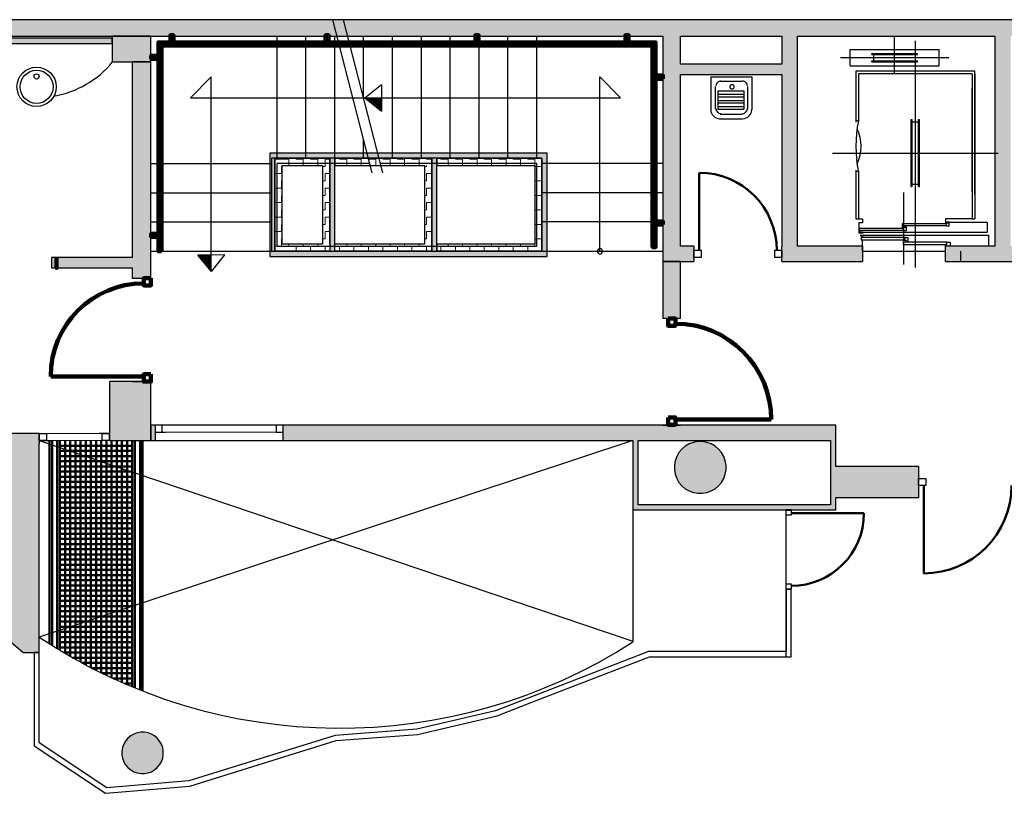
# Model space of a CAD drawing. Header units: metres. Extents: x -1 to 438, y -6 to 31.
# Tile 5 of 6: x 410 to 419, y 21 to 28. Entities that reach past the tile are written whole.
import ezdxf

# ---------------------------------------------------------------- set-up
doc = ezdxf.new("R2010")
doc.units = ezdxf.units.M
for name, pattern in [('CONTINUA', [0]), ('PUNKT', [6.35, 0, -6.35]), ('VERDECKT', [9.525, 6.35, -3.175])]:
    doc.linetypes.add(name, pattern=pattern)
for name, color, linetype, lineweight in [('3D P3 MURS', 7, 'CONTINUA', 25), ('3D P3 MURS NOUS', 7, 'CONTINUA', 25), ('3D P3 PILAR', 7, 'CONTINUA', 25), ('3D PB MURS ASCENSOR TOTAL EDIFICI', 7, 'CONTINUA', 25), ('P3 ESCALES 2D', 7, 'CONTINUA', 25)]:
    doc.layers.add(name, color=color, linetype=linetype, lineweight=lineweight)
pattern_1 = [(180, (-0.14, -0.14), (-0.07, -0.07), [0.07, -0.07]), (270, (-0.14, -0.14), (0.07, -0.07), [0.07, -0.07])]
pattern_2 = [(0, (0.14, 0.14), (0.07, 0.07), [0.07, -0.07]), (90, (0.14, 0.14), (-0.07, 0.07), [0.07, -0.07])]
pattern_3 = [(90, (-0.14, 0.14), (-0.07, 0.07), [0.07, -0.07]), (180, (-0.14, 0.14), (-0.07, -0.07), [0.07, -0.07])]

# ---------------------------------------------------------------- blocks, each defined once
blk = doc.blocks.new('_CLOSEDFILLED')
at = {"color": 0, "linetype": 'ByBlock', "lineweight": -2}
blk.add_solid([(-1, 0), (0, 0), (-1, 0)], dxfattribs=at)
blk = doc.blocks.new('OBJETO_COMPLEJO_0')
at = {"layer": '3D P3 MURS NOUS', "color": 240, "linetype": 'CONTINUA', "lineweight": 140, "transparency": 33554687}
for points in [[(410.9304, 25.9895), (410.9004, 25.9896), (410.9003, 28.0082), (415.7064, 28.0082), (415.7064, 26.0308), (415.6764, 26.0308), (415.6764, 27.9782), (410.9302, 27.9782), (410.9304, 25.9895)], [(411.0148, 28.0082), (411.0148, 28.078), (411.0448, 28.078), (411.0448, 28.0082), (411.0148, 28.0082)], [(412.5148, 28.0082), (412.5148, 28.078), (412.5448, 28.078), (412.5448, 28.0082), (412.5148, 28.0082)], [(413.9648, 28.0082), (413.9648, 28.078), (413.9948, 28.078), (413.9948, 28.0082), (413.9648, 28.0082)], [(415.4148, 28.0082), (415.4148, 28.078), (415.4448, 28.078), (415.4448, 28.0082), (415.4148, 28.0082)], [(410.9003, 27.8505), (410.8306, 27.8505), (410.8306, 27.8805), (410.9003, 27.8805), (410.9003, 27.8505)], [(415.7762, 27.6574), (415.7064, 27.6574), (415.7064, 27.6874), (415.7762, 27.6874), (415.7762, 27.6574)], [(415.7762, 26.2474), (415.7064, 26.2474), (415.7064, 26.2774), (415.7762, 26.2774), (415.7762, 26.2474)], [(410.9004, 26.1296), (410.8307, 26.1296), (410.8307, 26.1596), (410.9004, 26.1596), (410.9004, 26.1296)]]:
    blk.add_lwpolyline(points, close=True, dxfattribs=at)
blk = doc.blocks.new('OBJETO_COMPLEJO_1')
at = {"layer": 'P3 ESCALES 2D', "color": 7, "lineweight": 25, "transparency": 33554687}
for start, end in [(90, 270), (270, 90)]:
    blk.add_arc((415.167, 25.9895), 0.025, start, end, dxfattribs=at)

msp = doc.modelspace()

# ---------------------------------------------------------------- hatches: boundary and pattern name
at = {"layer": '3D P3 MURS', "linetype": 'CONTINUA', "lineweight": 18, "true_color": 0xa0a0a0, "transparency": 33554687}
for points in [[(426.8464, 28.2282), (401.2904, 28.2282), (401.2587, 28.0682), (426.8132, 28.0682)], [(408.987, 27.9995), (410.453, 27.9995), (410.453, 28.0495), (408.987, 28.0495)], [(415.777, 28.0682), (415.777, 25.8895), (415.947, 25.8895), (415.947, 28.0682)], [(417.077, 26.0395), (417.077, 28.0682), (416.927, 28.0682), (416.927, 26.0395)], [(419.137, 26.0395), (419.137, 28.0682), (418.987, 28.0682), (418.987, 26.0395)], [(410.827, 25.7295), (410.827, 27.8195), (410.647, 27.8195), (410.647, 25.7295)], [(415.947, 27.6995), (416.927, 27.6995), (416.927, 27.7995), (415.947, 27.7995)], [(416.077, 25.8895), (416.077, 26.0395), (415.947, 26.0395), (415.947, 25.8895)], [(416.927, 25.8895), (417.707, 25.8895), (417.707, 26.0395), (416.927, 26.0395)], [(418.507, 25.8895), (419.607, 25.8895), (419.607, 26.0395), (418.507, 26.0395)], [(409.8654, 25.8295), (410.647, 25.8295), (410.647, 25.9295), (409.8654, 25.9295)], [(410.827, 24.3095), (410.827, 24.1595), (410.867, 24.1595), (410.867, 24.3095)], [(417.447, 24.3095), (412.107, 24.3095), (412.107, 24.1595), (417.447, 24.1595)], [(409.747, 24.2295), (409.4785, 24.2295), (409.4785, 24.1295), (409.747, 24.1295)], [(409.747, 22.1096), (409.747, 24.1295), (409.477, 24.1295), (409.477, 22.2094), (409.5919, 22.1096)], [(415.487, 24.1595), (415.487, 23.4895), (415.537, 23.4895), (415.537, 24.1595)], [(417.447, 23.4895), (417.447, 24.1595), (417.397, 24.1595), (417.397, 23.4895)], [(418.2479, 23.9095), (417.447, 23.9095), (417.447, 23.6095), (418.2479, 23.6095)], [(415.537, 23.4895), (417.397, 23.4895), (417.397, 23.5395), (415.537, 23.5395)]]:
    msp.add_hatch(color=253, dxfattribs=at).paths.add_polyline_path(points)
at = {"layer": '3D P3 MURS NOUS', "linetype": 'CONTINUA', "lineweight": 18, "transparency": 33554687}
for points in [[(415.777, 25.8895), (415.777, 25.3397), (415.947, 25.3397), (415.947, 25.8895)], [(415.947, 24.3095), (415.947, 24.313), (415.777, 24.313), (415.777, 24.3095)]]:
    msp.add_hatch(color=220, dxfattribs=at).paths.add_polyline_path(points)
at = {"layer": '3D P3 MURS NOUS', "linetype": 'CONTINUA', "lineweight": 18, "true_color": 0xa0a0a0, "transparency": 33554687}
msp.add_hatch(color=253, dxfattribs=at).paths.add_polyline_path([(410.827, 24.7295), (410.827, 24.7304), (410.647, 24.7304), (410.647, 24.7295)])
at = {"layer": '3D P3 PILAR', "linetype": 'CONTINUA', "lineweight": 18, "transparency": 33554687}
for points in [[(410.453, 27.8195), (410.827, 27.8195), (410.827, 28.0682), (410.453, 28.0682)], [(410.427, 24.1595), (410.827, 24.1595), (410.827, 24.7295), (410.427, 24.7295)], [(416.1588, 24.1491), (416.1151, 24.1491), (416.0721, 24.1416), (416.0311, 24.1266), (415.9932, 24.1048), (415.9598, 24.0767), (415.9317, 24.0432), (415.9098, 24.0054), (415.8949, 23.9643), (415.8873, 23.9213), (415.8873, 23.8776), (415.8949, 23.8346), (415.9098, 23.7935), (415.9317, 23.7557), (415.9598, 23.7222), (415.9932, 23.6942), (416.0311, 23.6723), (416.0721, 23.6574), (416.1151, 23.6498), (416.1588, 23.6498), (416.2019, 23.6574), (416.2429, 23.6723), (416.2807, 23.6942), (416.3142, 23.7222), (416.3423, 23.7557), (416.3641, 23.7935), (416.3791, 23.8346), (416.3867, 23.8776), (416.3867, 23.9213), (416.3791, 23.9643), (416.3641, 24.0054), (416.3423, 24.0432), (416.3142, 24.0767), (416.2807, 24.1048), (416.2429, 24.1266), (416.2019, 24.1416)], [(410.7645, 21.3392), (410.7295, 21.3392), (410.6951, 21.3331), (410.6622, 21.3212), (410.632, 21.3037), (410.6052, 21.2812), (410.5827, 21.2545), (410.5653, 21.2242), (410.5533, 21.1914), (410.5472, 21.1569), (410.5472, 21.122), (410.5533, 21.0876), (410.5653, 21.0547), (410.5827, 21.0245), (410.6052, 20.9977), (410.632, 20.9752), (410.6622, 20.9577), (410.6951, 20.9458), (410.7295, 20.9397), (410.7645, 20.9397), (410.7989, 20.9458), (410.8317, 20.9577), (410.862, 20.9752), (410.8888, 20.9977), (410.9112, 21.0245), (410.9287, 21.0547), (410.9407, 21.0876), (410.9467, 21.122), (410.9467, 21.1569), (410.9407, 21.1914), (410.9287, 21.2242), (410.9112, 21.2545), (410.8888, 21.2812), (410.862, 21.3037), (410.8317, 21.3212), (410.7989, 21.3331)]]:
    msp.add_hatch(color=9, dxfattribs=at).paths.add_polyline_path(points)
at = {"layer": '3D PB MURS ASCENSOR TOTAL EDIFICI', "linetype": 'CONTINUA', "lineweight": 18, "transparency": 33554687}
for points in [[(411.9764, 26.9396), (411.9764, 25.9396), (412.0264, 25.9396), (412.0264, 26.9396)], [(413.5914, 26.9396), (412.0264, 26.9396), (412.0264, 26.8896), (413.5914, 26.8896)], [(414.6569, 26.9396), (413.5914, 26.9396), (413.5914, 26.8896), (414.6569, 26.8896)], [(412.6064, 25.9896), (412.6064, 26.8896), (412.5564, 26.8896), (412.5564, 25.9896)], [(413.5914, 25.9896), (413.5914, 26.8896), (413.5414, 26.8896), (413.5414, 25.9896)], [(414.6569, 25.9396), (414.6569, 26.8896), (414.6069, 26.8896), (414.6069, 25.9396)], [(412.0264, 25.9396), (413.5414, 25.9396), (413.5414, 25.9896), (412.0264, 25.9896)], [(413.5414, 25.9396), (414.6069, 25.9396), (414.6069, 25.9896), (413.5414, 25.9896)]]:
    msp.add_hatch(color=40, dxfattribs=at).paths.add_polyline_path(points)
h = msp.add_hatch(dxfattribs=at)
h.set_pattern_fill('TRAMA', color=40, scale=0.07, angle=270, style=0, pattern_type=2)
h.set_pattern_definition([(270, (0.14, -0.14), (0.07, -0.07), [0.07, -0.07]), (360, (0.14, -0.14), (0.07, 0.07), [0.07, -0.07])])
h.paths.add_polyline_path([(412.0264, 26.8896), (412.0264, 25.9896), (412.0964, 25.9896), (412.0964, 26.8896)], flags=0)
h = msp.add_hatch(dxfattribs=at)
h.set_pattern_fill('TRAMA', color=40, scale=0.07, angle=180, style=0, pattern_type=2)
h.set_pattern_definition(pattern_1)
h.paths.add_polyline_path([(412.4864, 26.8896), (412.0964, 26.8896), (412.0964, 26.8196), (412.4864, 26.8196)], flags=0)
h = msp.add_hatch(dxfattribs=at)
h.set_pattern_fill('TRAMA', color=40, scale=0.07, angle=90, style=0, pattern_type=2)
h.set_pattern_definition(pattern_3)
h.paths.add_polyline_path([(412.5564, 25.9896), (412.5564, 26.8896), (412.4864, 26.8896), (412.4864, 25.9896)], flags=0)
h = msp.add_hatch(dxfattribs=at)
h.set_pattern_fill('TRAMA', color=40, scale=0.07, angle=180, style=0, pattern_type=2)
h.set_pattern_definition(pattern_1)
h.paths.add_polyline_path([(413.5414, 26.8896), (412.6064, 26.8896), (412.6064, 26.8196), (413.5414, 26.8196)], flags=0)
h = msp.add_hatch(dxfattribs=at)
h.set_pattern_fill('TRAMA', color=40, scale=0.07, angle=180, style=0, pattern_type=2)
h.set_pattern_definition(pattern_1)
h.paths.add_polyline_path([(414.6069, 26.8896), (413.5914, 26.8896), (413.5914, 26.8196), (414.6069, 26.8196)], flags=0)
h = msp.add_hatch(dxfattribs=at)
h.set_pattern_fill('TRAMA', color=40, scale=0.07, angle=90, style=0, pattern_type=2)
h.set_pattern_definition(pattern_3)
h.paths.add_polyline_path([(413.5414, 25.9896), (413.5414, 26.8196), (413.4714, 26.8196), (413.4714, 25.9896)], flags=0)
h = msp.add_hatch(dxfattribs=at)
h.set_pattern_fill('TRAMA', color=40, scale=0.07, angle=90, style=0, pattern_type=2)
h.set_pattern_definition(pattern_3)
h.paths.add_polyline_path([(414.6069, 25.9896), (414.6069, 26.8196), (414.5369, 26.8196), (414.5369, 25.9896)], flags=0)
h = msp.add_hatch(dxfattribs=at)
h.set_pattern_fill('TRAMA', color=40, scale=0.07, style=0, pattern_type=2)
h.set_pattern_definition(pattern_2)
h.paths.add_polyline_path([(412.4864, 25.9896), (412.4864, 26.0596), (412.0964, 26.0596), (412.0964, 25.9896)], flags=0)
h = msp.add_hatch(dxfattribs=at)
h.set_pattern_fill('TRAMA', color=40, scale=0.07, style=0, pattern_type=2)
h.set_pattern_definition(pattern_2)
h.paths.add_polyline_path([(412.6064, 25.9896), (413.4714, 25.9896), (413.4714, 26.0596), (412.6064, 26.0596)], flags=0)
h = msp.add_hatch(dxfattribs=at)
h.set_pattern_fill('TRAMA', color=40, scale=0.07, style=0, pattern_type=2)
h.set_pattern_definition(pattern_2)
h.paths.add_polyline_path([(413.5914, 25.9896), (414.5369, 25.9896), (414.5369, 26.0596), (413.5914, 26.0596)], flags=0)

# ---------------------------------------------------------------- linework, layer by layer
at = {"layer": '3D P3 MURS', "color": 7, "linetype": 'CONTINUA', "lineweight": 25, "transparency": 33554687}
for p, q in [((426.8464, 28.2282), (401.2904, 28.2282)), ((408.987, 28.0682), (415.777, 28.0682)), ((410.453, 28.0495), (408.987, 28.0495)), ((408.987, 27.9995), (410.453, 27.9995)), ((410.453, 27.9995), (410.453, 28.0495)), ((415.777, 28.0682), (415.777, 25.8895)), ((415.947, 28.0682), (416.927, 28.0682)), ((415.947, 27.7995), (415.947, 28.0682)), ((416.927, 28.0682), (416.927, 27.7995)), ((417.077, 28.0682), (418.987, 28.0682)), ((417.077, 26.0395), (417.077, 28.0682)), ((418.987, 28.0682), (418.987, 26.0395)), ((410.827, 27.8195), (410.647, 27.8195)), ((410.647, 27.8195), (410.647, 25.9295)), ((410.827, 25.7295), (410.827, 27.8195)), ((416.927, 27.7995), (415.947, 27.7995)), ((415.947, 27.6995), (416.927, 27.6995)), ((415.947, 26.0395), (415.947, 27.6995)), ((416.927, 27.6995), (416.927, 26.0395)), ((416.077, 26.0395), (415.947, 26.0395)), ((416.077, 26.0395), (416.077, 25.8895)), ((416.927, 25.8895), (416.927, 26.0395)), ((417.707, 26.0395), (417.077, 26.0395)), ((417.707, 26.0395), (417.707, 25.8895)), ((418.507, 25.8895), (418.507, 26.0395)), ((418.987, 26.0395), (418.507, 26.0395)), ((410.647, 25.9295), (409.8654, 25.9295)), ((409.8654, 25.9295), (409.8654, 25.8295)), ((409.8654, 25.8295), (410.647, 25.8295)), ((410.647, 25.8295), (410.647, 25.7295)), ((415.777, 25.8895), (415.947, 25.8895)), ((415.947, 25.8895), (416.077, 25.8895)), ((416.927, 25.8895), (417.707, 25.8895)), ((418.507, 25.8895), (419.607, 25.8895)), ((410.647, 25.7295), (410.827, 25.7295)), ((410.867, 24.3095), (410.827, 24.3095)), ((410.827, 24.3095), (410.827, 24.1595)), ((410.867, 24.3095), (410.867, 24.2395)), ((412.107, 24.3095), (410.867, 24.3095)), ((412.107, 24.2395), (412.107, 24.3095)), ((417.447, 24.3095), (412.107, 24.3095)), ((417.447, 24.1595), (417.447, 24.3095)), ((409.747, 24.2295), (409.4785, 24.2295)), ((409.747, 24.2295), (409.747, 24.1595)), ((410.867, 24.2395), (410.867, 24.1595)), ((412.107, 24.1595), (412.107, 24.2395)), ((409.747, 24.1595), (409.747, 24.1295)), ((409.747, 22.1096), (409.747, 24.1295)), ((410.827, 24.1595), (410.867, 24.1595)), ((410.867, 24.1595), (412.107, 24.1595)), ((412.107, 24.1595), (415.487, 24.1595)), ((415.487, 24.1595), (415.487, 23.4895)), ((415.537, 23.5395), (415.537, 24.1595)), ((415.537, 24.1595), (417.397, 24.1595)), ((417.397, 24.1595), (417.397, 23.5395)), ((417.447, 23.9095), (417.447, 24.1595)), ((418.2479, 23.9095), (417.447, 23.9095)), ((418.2479, 23.9095), (418.2479, 23.6095)), ((417.447, 23.6095), (418.2479, 23.6095)), ((417.447, 23.4895), (417.447, 23.6095)), ((417.397, 23.5395), (415.537, 23.5395)), ((415.487, 23.4895), (415.537, 23.4895)), ((415.537, 23.4895), (416.967, 23.4895)), ((416.967, 23.4895), (417.017, 23.4895)), ((417.017, 23.4895), (416.967, 23.4895)), ((416.967, 23.4895), (416.967, 23.4876)), ((417.017, 23.4876), (416.967, 23.4876)), ((417.017, 23.4895), (417.397, 23.4895)), ((417.017, 23.4876), (417.017, 23.4895)), ((417.397, 23.4895), (417.447, 23.4895)), ((416.967, 22.7243), (417.017, 22.7243)), ((416.967, 22.7243), (416.967, 22.1195)), ((417.017, 22.0695), (417.017, 22.7243)), ((409.477, 22.2094), (409.5919, 22.1096)), ((409.5919, 22.1096), (409.697, 22.1096)), ((409.747, 22.1096), (409.697, 22.1096)), ((409.697, 22.1096), (409.697, 21.2096)), ((409.697, 22.1096), (409.747, 22.1096)), ((409.747, 21.2365), (409.747, 22.1096)), ((415.6377, 22.1195), (414.1586, 21.5474)), ((416.967, 22.1195), (415.6377, 22.1195)), ((414.5095, 21.6294), (415.647, 22.0695)), ((415.647, 22.0695), (416.967, 22.0695)), ((416.967, 22.0695), (417.017, 22.0695)), ((414.1734, 21.4995), (414.5095, 21.6294)), ((414.1586, 21.5474), (413.3966, 21.369)), ((413.4042, 21.3195), (414.1734, 21.4995)), ((413.3966, 21.369), (412.607, 21.3089)), ((409.747, 21.2364), (409.747, 21.2365)), ((410.3996, 20.8008), (409.747, 21.2364)), ((412.607, 21.3089), (411.1937, 20.8688)), ((411.2034, 20.8195), (412.6165, 21.2595)), ((412.6165, 21.2595), (412.6176, 21.2598)), ((412.6176, 21.2595), (413.4042, 21.3195)), ((412.6176, 21.2598), (412.6176, 21.2595)), ((409.697, 21.2096), (410.3864, 20.7495)), ((411.1937, 20.8688), (410.3996, 20.8008)), ((410.3919, 20.7499), (411.2034, 20.8195)), ((410.3864, 20.7495), (410.3919, 20.7499)), ((410.3919, 20.7499), (410.3919, 20.7499))]:
    msp.add_line(p, q, dxfattribs=at)
at = {"layer": '3D P3 MURS', "color": 202, "linetype": 'CONTINUA', "lineweight": 50, "transparency": 33554687}
for p, q in [((416.127, 25.9995), (416.127, 26.7495)), ((418.2979, 23.7245), (418.2979, 22.8754)), ((417.017, 23.4576), (417.7203, 23.4576))]:
    msp.add_line(p, q, dxfattribs=at)
at = {"layer": '3D P3 MURS', "color": 7, "linetype": 'PUNKT', "lineweight": 25, "transparency": 33554687}
for p, q in [((412.107, 24.3095), (410.867, 24.3095)), ((410.867, 24.3095), (410.867, 24.2395)), ((412.107, 24.2395), (412.107, 24.3095)), ((410.427, 24.2295), (409.747, 24.2295)), ((409.747, 24.2295), (409.747, 24.1595)), ((410.427, 24.1595), (410.427, 24.2295)), ((410.867, 24.2395), (412.107, 24.2395)), ((409.747, 24.1595), (410.427, 24.1595))]:
    msp.add_line(p, q, dxfattribs=at)
at = {"layer": '3D P3 MURS', "color": 7, "linetype": 'CONTINUA', "lineweight": 25, "transparency": 33554687}
for points in [[(416.147, 25.9295), (416.077, 25.9295), (416.077, 25.9995), (416.147, 25.9995), (416.147, 25.9295)], [(416.927, 25.9295), (416.857, 25.9295), (416.857, 25.9995), (416.927, 25.9995), (416.927, 25.9295)], [(410.867, 24.2395), (410.937, 24.2395), (410.937, 24.3095), (410.867, 24.3095), (410.867, 24.2395)], [(412.037, 24.2395), (412.107, 24.2395), (412.107, 24.3095), (412.037, 24.3095), (412.037, 24.2395)], [(409.817, 24.1595), (409.747, 24.1595), (409.747, 24.2295), (409.817, 24.2295), (409.817, 24.1595)], [(410.427, 24.1595), (410.357, 24.1595), (410.357, 24.2295), (410.427, 24.2295), (410.427, 24.1595)], [(418.2479, 23.7945), (418.3179, 23.7945), (418.3179, 23.7245), (418.2479, 23.7245), (418.2479, 23.7945)], [(416.967, 23.4376), (416.967, 23.4876), (417.017, 23.4876), (417.017, 23.4376), (416.967, 23.4376)], [(416.967, 22.7243), (416.967, 22.7743), (417.017, 22.7743), (417.017, 22.7243), (416.967, 22.7243)]]:
    msp.add_lwpolyline(points, close=True, dxfattribs=at)
at = {"layer": '3D P3 MURS', "color": 40, "linetype": 'CONTINUA', "lineweight": 18, "transparency": 33554687}
for points in [[(410.937, 24.2395), (412.037, 24.2395), (412.037, 24.3095), (410.937, 24.3095), (410.937, 24.2395)], [(410.357, 24.1595), (409.817, 24.1595), (409.817, 24.2295), (410.357, 24.2295), (410.357, 24.1595)]]:
    msp.add_lwpolyline(points, close=True, dxfattribs=at)
at = {"layer": '3D P3 MURS', "color": 202, "linetype": 'CONTINUA', "lineweight": 50, "transparency": 33554687}
for centre, radius, start, end in [((416.127, 25.9995), 0.75, 0, 90), ((417.017, 23.4576), 0.7033, 270, 0)]:
    msp.add_arc(centre, radius, start, end, dxfattribs=at)
msp.add_ellipse((418.2979, 23.7245), major_axis=(0, -0.849), ratio=1, start_param=0, end_param=1.570796, dxfattribs=at)
at = {"layer": '3D P3 MURS NOUS', "color": 7, "linetype": 'CONTINUA', "lineweight": 25, "transparency": 33554687}
for p, q in [((415.777, 25.8895), (415.777, 25.3397)), ((415.947, 25.8895), (415.777, 25.8895)), ((415.947, 25.3397), (415.947, 25.8895)), ((415.947, 25.3397), (415.777, 25.3397)), ((410.647, 24.7304), (410.827, 24.7304)), ((410.647, 24.7304), (410.647, 24.7295)), ((410.647, 24.7295), (410.827, 24.7295)), ((410.827, 24.7295), (410.827, 24.7304)), ((415.777, 24.313), (415.947, 24.313)), ((415.777, 24.313), (415.777, 24.3095)), ((415.777, 24.3095), (415.947, 24.3095)), ((415.947, 24.3095), (415.947, 24.313))]:
    msp.add_line(p, q, dxfattribs=at)
at = {"layer": '3D P3 MURS NOUS', "color": 240, "linetype": 'CONTINUA', "lineweight": 140, "transparency": 33554687}
for p, q in [((410.757, 24.7804), (409.858, 24.7804)), ((415.897, 24.363), (416.8236, 24.363))]:
    msp.add_line(p, q, dxfattribs=at)
for points in [[(409.9154, 25.9295), (409.9154, 25.8795), (409.9154, 25.8295), (409.9154, 25.8795), (409.9154, 25.9295)], [(410.827, 25.7295), (410.827, 25.6595), (410.757, 25.6595), (410.757, 25.7295), (410.827, 25.7295)], [(415.827, 25.3397), (415.827, 25.2697), (415.897, 25.2697), (415.897, 25.3397), (415.827, 25.3397)], [(410.827, 24.8004), (410.827, 24.7304), (410.757, 24.7304), (410.757, 24.8004), (410.827, 24.8004)], [(415.827, 24.383), (415.827, 24.313), (415.897, 24.313), (415.897, 24.383), (415.827, 24.383)]]:
    msp.add_lwpolyline(points, close=True, dxfattribs=at)
msp.add_arc((415.897, 24.363), 0.9266, 0, 90, dxfattribs=at)
msp.add_ellipse((410.757, 24.7804), major_axis=(0, -0.899), ratio=1, start_param=3.141593, end_param=4.712389, dxfattribs=at)
at = {"layer": '3D P3 PILAR', "color": 7, "linetype": 'CONTINUA', "lineweight": 25, "transparency": 33554687}
for p, q in [((410.827, 28.0682), (410.453, 28.0682)), ((410.453, 28.0682), (410.453, 27.8195)), ((410.827, 27.8195), (410.827, 28.0682)), ((410.453, 27.8195), (410.827, 27.8195)), ((410.827, 24.7295), (410.427, 24.7295)), ((410.427, 24.7295), (410.427, 24.1595)), ((410.827, 24.1595), (410.827, 24.7295)), ((410.427, 24.1595), (410.827, 24.1595)), ((415.9932, 24.1048), (415.9598, 24.0767)), ((416.0311, 24.1266), (415.9932, 24.1048)), ((416.0721, 24.1416), (416.0311, 24.1266)), ((416.1151, 24.1491), (416.0721, 24.1416)), ((416.1588, 24.1491), (416.1151, 24.1491)), ((416.2019, 24.1416), (416.1588, 24.1491)), ((416.2429, 24.1266), (416.2019, 24.1416)), ((416.2807, 24.1048), (416.2429, 24.1266)), ((416.3142, 24.0767), (416.2807, 24.1048)), ((415.9098, 24.0054), (415.8949, 23.9643)), ((415.9317, 24.0432), (415.9098, 24.0054)), ((415.9598, 24.0767), (415.9317, 24.0432)), ((416.3423, 24.0432), (416.3142, 24.0767)), ((416.3641, 24.0054), (416.3423, 24.0432)), ((416.3791, 23.9643), (416.3641, 24.0054)), ((415.8949, 23.9643), (415.8873, 23.9213)), ((415.8873, 23.9213), (415.8873, 23.8776)), ((416.3867, 23.9213), (416.3791, 23.9643)), ((416.3867, 23.8776), (416.3867, 23.9213)), ((415.8873, 23.8776), (415.8949, 23.8346)), ((415.8949, 23.8346), (415.9098, 23.7935)), ((416.3641, 23.7935), (416.3791, 23.8346)), ((416.3791, 23.8346), (416.3867, 23.8776)), ((415.9098, 23.7935), (415.9317, 23.7557)), ((415.9317, 23.7557), (415.9598, 23.7222)), ((415.9598, 23.7222), (415.9932, 23.6942)), ((416.2807, 23.6942), (416.3142, 23.7222)), ((416.3142, 23.7222), (416.3423, 23.7557)), ((416.3423, 23.7557), (416.3641, 23.7935)), ((415.9932, 23.6942), (416.0311, 23.6723)), ((416.0311, 23.6723), (416.0721, 23.6574)), ((416.0721, 23.6574), (416.1151, 23.6498)), ((416.1151, 23.6498), (416.1588, 23.6498)), ((416.1588, 23.6498), (416.2019, 23.6574)), ((416.2019, 23.6574), (416.2429, 23.6723)), ((416.2429, 23.6723), (416.2807, 23.6942)), ((410.6951, 21.3331), (410.6622, 21.3212)), ((410.7295, 21.3392), (410.6951, 21.3331)), ((410.7645, 21.3392), (410.7295, 21.3392)), ((410.7989, 21.3331), (410.7645, 21.3392)), ((410.8317, 21.3212), (410.7989, 21.3331)), ((410.5827, 21.2545), (410.5653, 21.2242)), ((410.6052, 21.2812), (410.5827, 21.2545)), ((410.632, 21.3037), (410.6052, 21.2812)), ((410.6622, 21.3212), (410.632, 21.3037)), ((410.862, 21.3037), (410.8317, 21.3212)), ((410.8888, 21.2812), (410.862, 21.3037)), ((410.9112, 21.2545), (410.8888, 21.2812)), ((410.9287, 21.2242), (410.9112, 21.2545)), ((410.5533, 21.1914), (410.5472, 21.1569)), ((410.5472, 21.1569), (410.5472, 21.122)), ((410.5653, 21.2242), (410.5533, 21.1914)), ((410.9407, 21.1914), (410.9287, 21.2242)), ((410.9467, 21.1569), (410.9407, 21.1914)), ((410.9467, 21.122), (410.9467, 21.1569)), ((410.5472, 21.122), (410.5533, 21.0876)), ((410.5533, 21.0876), (410.5653, 21.0547)), ((410.5653, 21.0547), (410.5827, 21.0245)), ((410.9112, 21.0245), (410.9287, 21.0547)), ((410.9287, 21.0547), (410.9407, 21.0876)), ((410.9407, 21.0876), (410.9467, 21.122)), ((410.5827, 21.0245), (410.6052, 20.9977)), ((410.6052, 20.9977), (410.632, 20.9752)), ((410.632, 20.9752), (410.6622, 20.9577)), ((410.6622, 20.9577), (410.6951, 20.9458)), ((410.6951, 20.9458), (410.7295, 20.9397)), ((410.7645, 20.9397), (410.7989, 20.9458)), ((410.7989, 20.9458), (410.8317, 20.9577)), ((410.8317, 20.9577), (410.862, 20.9752)), ((410.862, 20.9752), (410.8888, 20.9977)), ((410.8888, 20.9977), (410.9112, 21.0245)), ((410.7295, 20.9397), (410.7645, 20.9397))]:
    msp.add_line(p, q, dxfattribs=at)
at = {"layer": '3D PB MURS ASCENSOR TOTAL EDIFICI', "color": 7, "linetype": 'CONTINUA', "lineweight": 25, "transparency": 33554687}
for p, q in [((411.9764, 26.9396), (411.9764, 25.9396)), ((412.0264, 26.9396), (411.9764, 26.9396)), ((413.5914, 26.9396), (412.0264, 26.9396)), ((414.6569, 26.9396), (413.5914, 26.9396)), ((414.6569, 26.8896), (414.6569, 26.9396)), ((412.0264, 26.8896), (412.0964, 26.8896)), ((412.0264, 26.8896), (412.0264, 25.9896)), ((412.0964, 26.8896), (412.0264, 26.8896)), ((412.0264, 25.9896), (412.0264, 26.8896)), ((412.0964, 26.8896), (412.4864, 26.8896)), ((412.4864, 26.8896), (412.0964, 26.8896)), ((412.4864, 26.8896), (412.5564, 26.8896)), ((412.5564, 26.8896), (412.4864, 26.8896)), ((412.5564, 26.8896), (412.5564, 26.0596)), ((412.5564, 26.0596), (412.5564, 26.8896)), ((412.6064, 26.8896), (413.5414, 26.8896)), ((413.5414, 26.8896), (412.6064, 26.8896)), ((412.6064, 26.8896), (412.6064, 26.8196)), ((412.6064, 26.8196), (412.6064, 26.8896)), ((413.5414, 26.8196), (413.5414, 26.8896)), ((413.5414, 26.8896), (413.5414, 26.8196)), ((413.5914, 26.8896), (414.6069, 26.8896)), ((414.6069, 26.8896), (413.5914, 26.8896)), ((413.5914, 26.8896), (413.5914, 26.8196)), ((413.5914, 26.8196), (413.5914, 26.8896)), ((414.6069, 26.8196), (414.6069, 26.8896)), ((414.6069, 26.8896), (414.6069, 26.8196)), ((414.6569, 25.9396), (414.6569, 26.8896)), ((412.0964, 26.8196), (412.4864, 26.8196)), ((412.0964, 26.0596), (412.0964, 26.8196)), ((412.4864, 26.8196), (412.4864, 26.0596)), ((412.6064, 26.8196), (413.4714, 26.8196)), ((412.6064, 26.0596), (412.6064, 26.8196)), ((413.4714, 26.8196), (413.4714, 26.0596)), ((413.5414, 26.8196), (413.5414, 25.9896)), ((413.5414, 25.9896), (413.5414, 26.8196)), ((413.5914, 26.8196), (414.5369, 26.8196)), ((413.5914, 26.0596), (413.5914, 26.8196)), ((414.5369, 26.8196), (414.5369, 26.0596)), ((414.6069, 25.9896), (414.6069, 26.8196)), ((414.6069, 26.8196), (414.6069, 25.9896)), ((412.0264, 25.9896), (412.0964, 25.9896)), ((412.0964, 25.9896), (412.0264, 25.9896)), ((412.4864, 26.0596), (412.0964, 26.0596)), ((412.0964, 25.9896), (412.4864, 25.9896)), ((412.4864, 25.9896), (412.0964, 25.9896)), ((412.4864, 25.9896), (412.5564, 25.9896)), ((412.5564, 25.9896), (412.4864, 25.9896)), ((412.5564, 26.0596), (412.5564, 25.9896)), ((413.4714, 26.0596), (412.6064, 26.0596)), ((412.6064, 25.9896), (412.6064, 26.0596)), ((412.6064, 25.9896), (413.4714, 25.9896)), ((413.4714, 25.9896), (412.6064, 25.9896)), ((413.5414, 25.9896), (413.4714, 25.9896)), ((414.5369, 26.0596), (413.5914, 26.0596)), ((413.5914, 26.0596), (413.5914, 25.9896)), ((413.5914, 25.9896), (413.5914, 26.0596)), ((413.5914, 25.9896), (414.5369, 25.9896)), ((414.5369, 25.9896), (413.5914, 25.9896)), ((414.5369, 25.9896), (414.6069, 25.9896)), ((414.6069, 25.9896), (414.5369, 25.9896)), ((411.9764, 25.9396), (412.0264, 25.9396)), ((412.0264, 25.9396), (413.4714, 25.9396)), ((413.4714, 25.9396), (413.5414, 25.9396)), ((413.5414, 25.9396), (414.6069, 25.9396)), ((414.6069, 25.9396), (414.6569, 25.9396))]:
    msp.add_line(p, q, dxfattribs=at)
at = {"layer": 'P3 ESCALES 2D', "color": 7, "lineweight": 25, "transparency": 33554687}
for p, q in [((412.9668, 26.7495), (412.5843, 28.2285)), ((413.0701, 26.7495), (412.6876, 28.2285)), ((412.047, 26.8895), (412.047, 28.0595)), ((412.3259, 26.8895), (412.3259, 28.0595)), ((412.6048, 26.8895), (412.6048, 28.0595)), ((412.8837, 27.4702), (412.8837, 28.0595)), ((413.1625, 26.8895), (413.1625, 28.0595)), ((413.4414, 26.8895), (413.4414, 28.0595)), ((413.7203, 26.8895), (413.7203, 28.0595)), ((413.9992, 26.8895), (413.9992, 28.0595)), ((414.2781, 26.8895), (414.2781, 28.0595)), ((414.557, 26.8895), (414.557, 28.0595)), ((418.017, 27.7115), (418.017, 28.0595)), ((418.217, 25.8335), (418.217, 28.0245)), ((417.587, 27.7815), (417.587, 27.9415)), ((417.587, 27.9415), (418.447, 27.9415)), ((417.797, 27.9015), (418.237, 27.9015)), ((417.797, 27.8915), (417.797, 27.9015)), ((417.797, 27.8915), (418.237, 27.8915)), ((417.817, 27.8315), (417.817, 27.8915)), ((418.217, 27.8315), (418.217, 27.8915)), ((418.237, 27.8915), (418.237, 27.9015)), ((418.447, 27.7815), (418.447, 27.9415)), ((417.492, 27.8615), (418.542, 27.8615)), ((417.797, 27.8215), (417.797, 27.8315)), ((417.797, 27.8315), (418.237, 27.8315)), ((417.797, 27.8215), (418.237, 27.8215)), ((418.237, 27.8215), (418.237, 27.8315)), ((417.587, 27.7815), (418.447, 27.7815)), ((418.792, 27.7295), (417.642, 27.7295)), ((417.642, 27.7295), (417.642, 27.2375)), ((418.767, 27.7045), (417.667, 27.7045)), ((417.667, 27.7045), (417.667, 27.2495)), ((418.767, 27.7045), (418.767, 26.3045)), ((418.792, 26.5395), (418.792, 27.7295)), ((418.792, 27.7045), (418.792, 26.3045)), ((411.2108, 27.4745), (411.4108, 27.6745)), ((411.4108, 25.7946), (411.4108, 27.6745)), ((415.167, 27.6745), (415.367, 27.4745)), ((415.167, 25.9895), (415.167, 27.6745)), ((416.2385, 27.6767), (416.6355, 27.6767)), ((416.2385, 27.6767), (416.2385, 27.3559)), ((416.3314, 27.6345), (416.5426, 27.6345)), ((416.6355, 27.6767), (416.6355, 27.3559)), ((412.8955, 27.4745), (413.057, 27.6032)), ((413.057, 27.6032), (413.055, 27.3433)), ((416.2807, 27.5838), (416.2807, 27.3643)), ((416.3061, 27.5416), (416.3061, 27.3643)), ((416.3061, 27.5416), (416.5595, 27.5416)), ((416.5595, 27.5416), (416.5595, 27.3643)), ((416.5933, 27.5838), (416.5933, 27.3643)), ((418.767, 26.5645), (418.767, 27.5645)), ((411.2108, 27.4745), (415.367, 27.4745)), ((412.8955, 27.4745), (413.055, 27.3433)), ((416.3061, 27.5078), (416.5595, 27.5078)), ((416.3061, 27.4825), (416.5595, 27.4825)), ((416.3061, 27.4488), (416.5595, 27.4488)), ((416.3061, 27.4234), (416.5595, 27.4234)), ((416.3061, 27.3897), (416.5595, 27.3897)), ((416.3061, 27.3643), (416.5595, 27.3643)), ((416.3229, 27.2715), (416.5426, 27.2715)), ((416.3314, 27.3137), (416.5426, 27.3137)), ((417.667, 27.2495), (417.642, 27.2495)), ((418.177, 27.2645), (418.187, 27.2645)), ((418.177, 26.6145), (418.177, 27.2645)), ((418.187, 26.6145), (418.187, 27.2645)), ((418.187, 27.2395), (418.247, 27.2395)), ((418.247, 27.2645), (418.257, 27.2645)), ((418.247, 26.6145), (418.247, 27.2645)), ((418.257, 26.6145), (418.257, 27.2645)), ((412.8837, 26.8895), (412.8837, 27.0708)), ((417.417, 26.9395), (419.017, 26.9395)), ((412.9306, 26.8895), (411.997, 26.8895)), ((411.997, 25.9895), (411.997, 26.8895)), ((414.607, 26.8895), (413.0338, 26.8895)), ((414.607, 25.9895), (414.607, 26.8895)), ((410.827, 26.8395), (411.997, 26.8395)), ((412.9435, 26.8395), (412.047, 26.8395)), ((412.047, 26.0395), (412.047, 26.8395)), ((414.557, 26.8395), (413.0468, 26.8395)), ((414.557, 26.0395), (414.557, 26.8395)), ((415.777, 26.8395), (414.607, 26.8395)), ((417.642, 26.7735), (417.642, 26.3045)), ((417.667, 26.7595), (417.642, 26.7595)), ((417.667, 26.7595), (417.667, 26.3045)), ((418.107, 25.8605), (418.107, 26.5585)), ((418.177, 26.6145), (418.187, 26.6145)), ((418.187, 26.6395), (418.247, 26.6395)), ((418.247, 26.6145), (418.257, 26.6145)), ((410.827, 26.5561), (411.997, 26.5561)), ((415.777, 26.5561), (414.607, 26.5561)), ((410.827, 26.2728), (411.997, 26.2728)), ((415.777, 26.2728), (414.607, 26.2728)), ((417.642, 26.3045), (417.707, 26.3045)), ((418.767, 26.3045), (418.792, 26.3045)), ((418.1, 26.1905), (417.678, 26.1905)), ((418.514, 26.2355), (418.092, 26.2355)), ((418.912, 26.2685), (418.507, 26.2685)), ((418.912, 26.2685), (418.912, 26.1745)), ((417.672, 26.1745), (418.912, 26.1745)), ((418.114, 26.1225), (417.692, 26.1225)), ((417.707, 26.0495), (417.707, 26.1005)), ((410.827, 25.9895), (415.777, 25.9895)), ((412.047, 26.0395), (414.557, 26.0395)), ((417.707, 25.9895), (417.707, 26.0495)), ((417.707, 25.9895), (418.507, 25.9895)), ((418.522, 26.0775), (418.1, 26.0775)), ((418.507, 25.9895), (418.507, 26.0495)), ((418.657, 25.8895), (418.657, 25.9895)), ((411.5407, 25.9546), (411.2809, 25.9527)), ((411.412, 25.7932), (411.2809, 25.9527)), ((411.412, 25.7932), (411.5407, 25.9546)), ((415.487, 23.4895), (415.487, 22.2138)), ((416.967, 22.0695), (416.967, 23.4895))]:
    msp.add_line(p, q, dxfattribs=at)
at = {"layer": 'P3 ESCALES 2D', "color": 7, "linetype": 'VERDECKT', "lineweight": 25, "transparency": 33554687}
for p, q in [((409.747, 24.1595), (415.487, 22.2195)), ((415.487, 24.1595), (409.747, 22.2595))]:
    msp.add_line(p, q, dxfattribs=at)
at = {"layer": 'P3 ESCALES 2D', "color": 202, "lineweight": 50, "transparency": 33554687}
for p, q in [((409.847, 22.1944), (409.847, 24.1595)), ((409.872, 22.1786), (409.872, 24.1595)), ((409.922, 22.1476), (409.922, 24.1595)), ((409.947, 22.1324), (409.947, 24.1595)), ((410.647, 24.1095), (409.947, 24.1095)), ((409.997, 22.1026), (409.997, 24.1595)), ((410.047, 22.0736), (410.047, 24.1595)), ((410.097, 22.0452), (410.097, 24.1595)), ((410.147, 22.0176), (410.147, 24.1595)), ((410.197, 21.9907), (410.197, 24.1595)), ((410.247, 21.9645), (410.247, 24.1595)), ((410.297, 21.939), (410.297, 24.1595)), ((410.347, 21.9141), (410.347, 24.1595)), ((410.397, 21.8899), (410.397, 24.1595)), ((410.447, 21.8664), (410.447, 24.1595)), ((410.497, 21.8435), (410.497, 24.1595)), ((410.547, 21.8212), (410.547, 24.1595)), ((410.597, 21.7995), (410.597, 24.1595)), ((410.647, 21.7785), (410.647, 24.1595)), ((410.672, 21.7682), (410.672, 24.1595)), ((410.722, 21.7481), (410.722, 24.1595)), ((410.747, 21.7382), (410.747, 24.1595)), ((410.647, 24.0595), (409.947, 24.0595)), ((410.647, 24.0095), (409.947, 24.0095)), ((410.647, 23.9595), (409.947, 23.9595)), ((410.647, 23.9095), (409.947, 23.9095)), ((410.647, 23.8595), (409.947, 23.8595)), ((410.647, 23.8095), (409.947, 23.8095)), ((410.647, 23.7595), (409.947, 23.7595)), ((410.647, 23.7095), (409.947, 23.7095)), ((410.647, 23.6595), (409.947, 23.6595)), ((410.647, 23.6095), (409.947, 23.6095)), ((410.647, 23.5595), (409.947, 23.5595)), ((410.647, 23.5095), (409.947, 23.5095)), ((410.647, 23.4595), (409.947, 23.4595)), ((410.647, 23.4095), (409.947, 23.4095)), ((410.647, 23.3595), (409.947, 23.3595)), ((410.647, 23.3095), (409.947, 23.3095)), ((410.647, 23.2595), (409.947, 23.2595)), ((410.647, 23.2095), (409.947, 23.2095)), ((410.647, 23.1595), (409.947, 23.1595)), ((410.647, 23.1095), (409.947, 23.1095)), ((410.647, 23.0595), (409.947, 23.0595)), ((410.647, 23.0095), (409.947, 23.0095)), ((410.647, 22.9595), (409.947, 22.9595)), ((410.647, 22.9095), (409.947, 22.9095)), ((410.647, 22.8595), (409.947, 22.8595)), ((410.647, 22.8095), (409.947, 22.8095)), ((410.647, 22.7595), (409.947, 22.7595)), ((410.647, 22.7095), (409.947, 22.7095)), ((410.647, 22.6595), (409.947, 22.6595)), ((410.647, 22.6095), (409.947, 22.6095)), ((410.647, 22.5595), (409.947, 22.5595)), ((410.647, 22.5095), (409.947, 22.5095)), ((410.647, 22.4595), (409.947, 22.4595)), ((410.647, 22.4095), (409.947, 22.4095)), ((410.647, 22.3595), (409.947, 22.3595)), ((410.647, 22.3095), (409.947, 22.3095)), ((410.647, 22.2595), (409.947, 22.2595)), ((410.647, 22.2095), (409.947, 22.2095)), ((410.647, 22.1595), (409.947, 22.1595)), ((410.647, 22.1095), (409.9854, 22.1095)), ((410.647, 22.0595), (410.0717, 22.0595)), ((410.647, 22.0095), (410.162, 22.0095)), ((410.647, 21.9595), (410.2568, 21.9595)), ((410.647, 21.9095), (410.3565, 21.9095)), ((410.647, 21.8595), (410.4619, 21.8595)), ((410.647, 21.8095), (410.5739, 21.8095))]:
    msp.add_line(p, q, dxfattribs=at)
at = {"layer": 'P3 ESCALES 2D', "color": 7, "lineweight": 25, "transparency": 33554687}
for points in [[(416.3356, 27.6345), (416.3263, 27.6335), (416.3175, 27.6308), (416.3096, 27.6266), (416.3028, 27.6209), (416.2971, 27.614), (416.2928, 27.6061), (416.2901, 27.5974), (416.2892, 27.5881)], [(416.5933, 27.5881), (416.5923, 27.5974), (416.5896, 27.6061), (416.5853, 27.614), (416.5797, 27.6209), (416.5728, 27.6266), (416.5649, 27.6308), (416.5562, 27.6335), (416.5468, 27.6345)], [(416.2385, 27.3601), (416.2403, 27.3422), (416.2454, 27.3256), (416.2536, 27.3105), (416.2645, 27.2974), (416.2776, 27.2866), (416.2926, 27.2784), (416.3093, 27.2733), (416.3272, 27.2715)], [(416.2892, 27.3686), (416.2901, 27.3592), (416.2928, 27.3505), (416.2971, 27.3426), (416.3028, 27.3357), (416.3096, 27.3301), (416.3175, 27.3258), (416.3263, 27.3231), (416.3356, 27.3221)], [(416.5468, 27.3221), (416.5562, 27.3231), (416.5649, 27.3258), (416.5728, 27.3301), (416.5797, 27.3357), (416.5853, 27.3426), (416.5896, 27.3505), (416.5923, 27.3592), (416.5933, 27.3686)], [(416.5468, 27.2715), (416.5647, 27.2733), (416.5813, 27.2784), (416.5964, 27.2866), (416.6095, 27.2974), (416.6203, 27.3105), (416.6285, 27.3256), (416.6337, 27.3422), (416.6355, 27.3601)], [(417.667, 26.3045), (417.707, 26.3045), (417.707, 26.2635), (417.672, 26.2635), (417.672, 26.1675), (417.712, 26.1675)], [(418.122, 26.2185), (418.092, 26.2185), (418.092, 26.2575), (418.514, 26.2575), (418.514, 26.2355), (418.544, 26.2355), (418.544, 26.2725), (418.524, 26.2725)], [(418.767, 26.3045), (418.507, 26.3045), (418.507, 26.2635), (418.537, 26.2635)], [(417.708, 26.1735), (417.678, 26.1735), (417.678, 26.2125), (418.1, 26.2125), (418.1, 26.1905), (418.13, 26.1905), (418.13, 26.2275), (418.11, 26.2275)], [(417.685, 26.1445), (418.925, 26.1445), (418.925, 26.0495)], [(417.722, 26.1395), (417.692, 26.1395), (417.692, 26.1005), (418.114, 26.1005), (418.114, 26.1225), (418.144, 26.1225), (418.144, 26.0855), (418.124, 26.0855)], [(418.13, 26.0945), (418.1, 26.0945), (418.1, 26.0555), (418.522, 26.0555), (418.522, 26.0775), (418.552, 26.0775), (418.552, 26.0495)]]:
    msp.add_lwpolyline(points, dxfattribs=at)
msp.add_lwpolyline([(416.4666, 27.5796), (416.4661, 27.5839), (416.4649, 27.5878), (416.4629, 27.5914), (416.4604, 27.5945), (416.4572, 27.5971), (416.4537, 27.5991), (416.4497, 27.6003), (416.4454, 27.6007), (416.4412, 27.6003), (416.4372, 27.5991), (416.4336, 27.5971), (416.4305, 27.5945), (416.4279, 27.5914), (416.426, 27.5878), (416.4247, 27.5839), (416.4243, 27.5796), (416.4247, 27.5754), (416.426, 27.5714), (416.4279, 27.5678), (416.4305, 27.5647), (416.4336, 27.5621), (416.4372, 27.5602), (416.4412, 27.5589), (416.4454, 27.5585), (416.4497, 27.5589), (416.4537, 27.5602), (416.4572, 27.5621), (416.4604, 27.5647), (416.4629, 27.5678), (416.4649, 27.5714), (416.4661, 27.5754), (416.4666, 27.5796)], close=True, dxfattribs=at)
at = {"layer": 'P3 ESCALES 2D', "color": 7, "linetype": 'CONTINUA', "lineweight": 25, "transparency": 33554687}
for centre, radius in [((409.722, 27.5795), 0.19), ((409.722, 27.5795), 0.16), ((409.722, 27.6795), 0.025)]:
    msp.add_circle(centre, radius, dxfattribs=at)
at = {"layer": 'P3 ESCALES 2D', "color": 7, "lineweight": 25, "transparency": 33554687}
for centre, radius, start, end in [((409.722, 28.4293), 0.955, 280.07356, 320.31899), ((413.2349, 35.5967), 8.1393, 267.70046, 268.73965), ((413.2349, 35.5967), 8.1493, 267.79325, 268.74067), ((413.2349, 35.5967), 8.1593, 267.88561, 268.7417), ((413.2349, 35.5967), 8.1693, 267.97755, 268.74272), ((413.2349, 35.5967), 8.1793, 268.06907, 268.74373), ((413.2349, 35.5967), 8.1893, 268.16019, 268.74475), ((413.2349, 35.5967), 8.1993, 268.25089, 268.74576), ((413.2349, 35.5967), 8.2093, 268.34119, 268.74677), ((413.2349, 35.5967), 8.2193, 268.43108, 268.74777), ((413.2349, 35.5967), 8.2293, 268.52057, 268.74878), ((413.2349, 35.5967), 8.2393, 268.60967, 268.74978), ((413.2349, 35.5967), 8.2493, 268.69838, 268.75078), ((418.855, 27.0045), 1.213, 168.34732, 191.65268), ((417.293, 27.0045), 0.399, 334.78151, 25.21849), ((419.5342, 26.1326), 8.2493, 181.24922, 181.30162), ((419.5342, 26.1326), 8.2393, 181.25022, 181.39033), ((419.5342, 26.1326), 8.2293, 181.25122, 181.47943), ((419.5342, 26.1326), 8.2193, 181.25223, 181.56892), ((419.5342, 26.1326), 8.2093, 181.25323, 181.65881), ((419.5342, 26.1326), 8.1993, 181.25424, 181.74911), ((419.5342, 26.1326), 8.1893, 181.25525, 181.83981), ((419.5342, 26.1326), 8.1793, 181.25627, 181.93093), ((419.5342, 26.1326), 8.1693, 181.25728, 182.02245), ((419.5342, 26.1326), 8.1593, 181.2583, 182.11439), ((419.5342, 26.1326), 8.1493, 181.25933, 182.20675), ((419.5342, 26.1326), 8.1393, 181.26035, 182.29954), ((412.6518, 26.6124), 5.2332, 236.28434, 302.80462)]:
    msp.add_arc(centre, radius, start, end, dxfattribs=at)

# ---------------------------------------------------------------- block references
at = {"layer": '3D P3 MURS NOUS', "color": 240, "linetype": 'CONTINUA', "lineweight": 140, "transparency": 33554687}
msp.add_blockref('OBJETO_COMPLEJO_0', (0, 0), dxfattribs=at)
at = {"layer": '3D P3 PILAR', "color": 7, "linetype": 'CONTINUA', "lineweight": 25, "transparency": 33554687, "xscale": 0.0002666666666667, "yscale": 0.0002666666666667, "zscale": 0.0002666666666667}
for p in [(416.137, 23.8995), (410.747, 21.1395)]:
    msp.add_blockref('_CLOSEDFILLED', p, dxfattribs=at)
at = {"layer": 'P3 ESCALES 2D', "color": 7, "lineweight": 25, "transparency": 33554687}
msp.add_blockref('OBJETO_COMPLEJO_1', (0, 0), dxfattribs=at)

doc.saveas('drawing.dxf')
